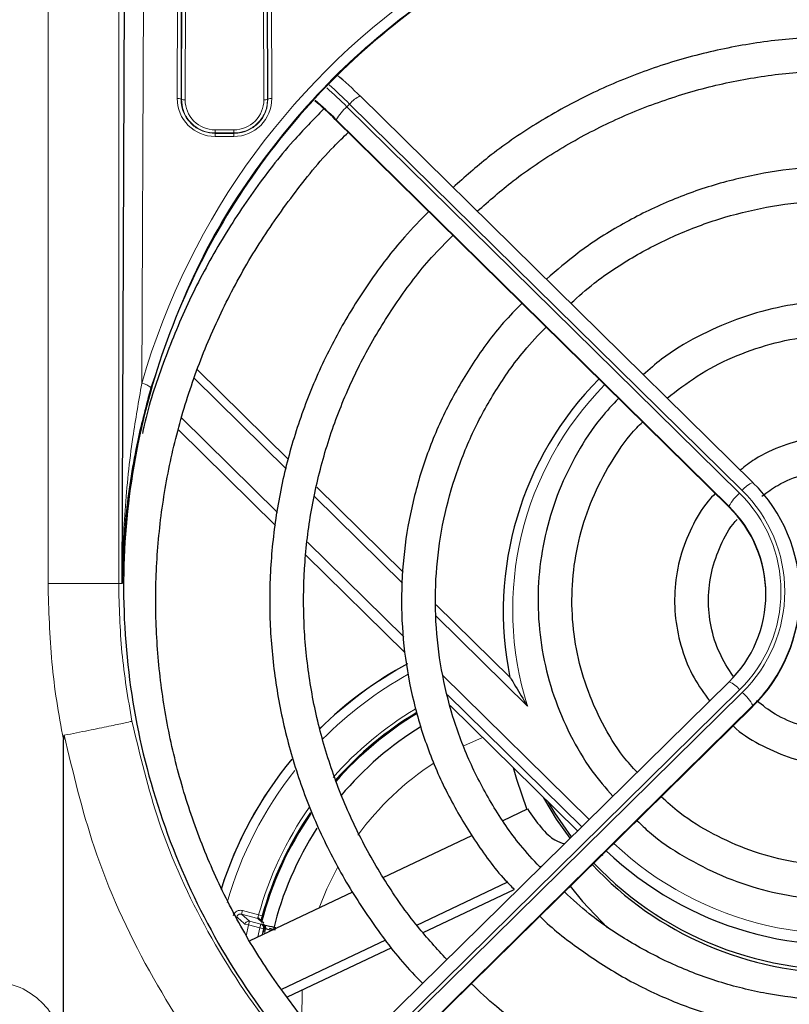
# Paper-space layout 'Blatt3' of a CAD drawing. Header units: millimetres. Extents: x 5 to 418, y 2 to 292.
# Tile 39 of 53: x 95 to 108, y 222 to 239. Entities that reach past the tile are written whole.
import ezdxf

# ---------------------------------------------------------------- set-up
doc = ezdxf.new("R2010")
doc.units = ezdxf.units.MM
doc.layers.add('SLD-0', color=7, linetype='Continuous')
doc.styles.add('SLDTEXTSTYLE0', font='TXT', dxfattribs={"width": 0.605})
doc.dimstyles.new('SLDDIMSTYLE0', dxfattribs={"dimtxt": 4.10931, "dimasz": 3.302, "dimexe": 0, "dimexo": 0.0625, "dimgap": 1.027327, "dimtad": 1, "dimlfac": 3, "dimrnd": 1e-09, "dimzin": 12, "dimdsep": 46, "dimtxsty": 'SLDTEXTSTYLE0', "dimsah": 1, "dimcen": 0.09, "dimadec": 0, "dimazin": 3, "dimtfac": 1, "dimtofl": 0, "dimtmove": 0, "dimatfit": 3, "dimfxl": 1, "dimfrac": 2, "dimtolj": 1, "dimtzin": 12, "dimarcsym": 0})

# ---------------------------------------------------------------- blocks, each defined once
blk = doc.blocks.new('_D_12')
at = {"layer": 'SLD-0', "color": 7}
for p, q in [((50.179, 236.805), (50.179, 265.771)), ((124.845, 236.805), (124.845, 265.771)), ((50.179, 264.771), (124.845, 264.771))]:
    blk.add_line(p, q, dxfattribs=at)
for points in [[(50.179, 264.771), (53.481, 264.263), (53.481, 265.279)], [(124.845, 264.771), (121.543, 265.279), (121.543, 264.263)]]:
    blk.add_solid(points, dxfattribs=at)
at = {"layer": 'SLD-0', "color": 7, "insert": (82.808, 270.228), "char_height": 4.2333, "attachment_point": 1, "style": 'SLDTEXTSTYLE0'}
blk.add_mtext('224', dxfattribs=at)

psp = doc.layouts.new('Blatt3')

# ---------------------------------------------------------------- linework, layer by layer
at = {"color": 7, "linetype": 'Continuous', "lineweight": 18}
for p, q in [((96.9241, 243.1874), (96.8821, 232.696)), ((97.509, 237.7403), (97.5257, 243.1874)), ((97.5924, 243.1759), (97.5756, 237.7288)), ((97.5822, 237.7288), (97.5987, 243.1122)), ((97.6654, 243.1006), (97.6488, 237.7172)), ((99.0416, 237.7172), (99.025, 243.1006)), ((99.0917, 243.1122), (99.1083, 237.7288)), ((99.1148, 237.7288), (99.098, 243.1759)), ((99.1647, 243.1874), (99.1815, 237.7403)), ((95.2221, 229.1512), (95.2221, 242.8655)), ((96.4722, 242.8684), (96.4722, 229.1512)), ((97.5756, 237.7288), (97.5822, 237.7288)), ((99.1148, 237.7288), (99.1083, 237.7288)), ((100.5602, 237.6422), (100.5131, 237.5958)), ((107.5096, 230.8), (100.5602, 237.6422)), ((100.5131, 237.5958), (107.4625, 230.7536)), ((100.305, 237.371), (107.2739, 230.5096)), ((107.2739, 230.5213), (100.3245, 237.3635)), ((98.1785, 237.1858), (98.1785, 237.1307)), ((98.1785, 237.1858), (98.5119, 237.1858)), ((98.1785, 237.1238), (98.1785, 237.1307)), ((98.5119, 237.1307), (98.1785, 237.1307)), ((98.1785, 237.1238), (98.5119, 237.1238)), ((98.1785, 237.1238), (98.1785, 237.0687)), ((98.5119, 237.1858), (98.5119, 237.1307)), ((98.5119, 237.1238), (98.5119, 237.1307)), ((98.5119, 237.1238), (98.5119, 237.0687)), ((98.5119, 237.0687), (98.1785, 237.0687)), ((99.4387, 231.1852), (97.8151, 232.7837)), ((97.5818, 232.0851), (99.2811, 230.412)), ((99.2485, 230.183), (97.5301, 231.8749)), ((101.4969, 229.1587), (99.9383, 230.6933)), ((107.2739, 230.5096), (107.2739, 230.5213)), ((99.8152, 229.8862), (101.5171, 228.2105)), ((101.5356, 227.9311), (99.7856, 229.6542)), ((96.4722, 229.1512), (95.2221, 229.1512)), ((96.4722, 229.1512), (96.5345, 229.1512)), ((103.7103, 226.9795), (102.0894, 228.5754)), ((102.2119, 227.5265), (104.8009, 224.9774)), ((107.4625, 227.2704), (100.5131, 220.4282)), ((100.5602, 220.3818), (107.5096, 227.224)), ((104.6682, 224.8468), (102.2953, 227.1832)), ((100.7292, 220.1186), (107.6982, 226.98)), ((107.6982, 226.9917), (100.7488, 220.1495)), ((107.6982, 226.98), (107.6982, 226.9917)), ((102.9129, 226.4292), (102.5835, 226.28)), ((105.0359, 224.339), (105.0359, 224.3559)), ((98.645, 223.2989), (98.6621, 223.3633)), ((98.6621, 223.3633), (98.949, 223.2874)), ((98.645, 223.2989), (98.7891, 223.1728)), ((98.9353, 223.2221), (98.645, 223.2989)), ((98.7891, 223.1728), (98.7721, 223.1084)), ((98.7891, 223.1728), (98.9886, 223.1201)), ((99.0143, 223.1529), (98.9353, 223.2221)), ((99.0133, 223.2697), (98.949, 223.2874)), ((98.7721, 223.1084), (98.7073, 223.1239)), ((98.7721, 223.1084), (98.7284, 222.9114)), ((98.9716, 223.0556), (98.7721, 223.1084)), ((98.9363, 222.8981), (98.9716, 223.0556)), ((98.9886, 223.1201), (98.9716, 223.0556)), ((99.0363, 223.0402), (98.9716, 223.0556)), ((99.0363, 223.0402), (99.0121, 222.934)), ((99.0367, 222.9752), (99.052, 223.0412)), ((99.0709, 223.0373), (99.0513, 222.9526))]:
    psp.add_line(p, q, dxfattribs=at)
at = {"color": 7, "linetype": 'Continuous', "lineweight": 25}
for p, q in [((96.5345, 229.1512), (96.5897, 242.9588)), ((107.6967, 230.9434), (100.7473, 237.7856)), ((100.305, 237.371), (100.3065, 237.3667)), ((100.3065, 237.3667), (107.2754, 230.5053)), ((99.4798, 231.3494), (97.8666, 232.9377)), ((101.5078, 229.3527), (99.9778, 230.8591)), ((107.6967, 230.9434), (107.6982, 230.939)), ((107.2739, 230.5096), (107.2754, 230.5053)), ((103.4002, 227.4895), (102.0909, 228.7786)), ((107.2754, 227.4138), (100.326, 220.5716)), ((102.3418, 226.9915), (104.5942, 224.7739)), ((107.6967, 226.9757), (107.6982, 226.98)), ((100.7278, 220.1142), (107.6967, 226.9757)), ((95.4952, 221.0841), (95.4952, 226.3928)), ((103.2805, 224.9579), (103.7097, 225.1614)), ((101.1557, 223.9504), (102.7259, 224.6949)), ((105.0273, 224.3474), (105.0359, 224.339)), ((103.9252, 224.1358), (103.9655, 224.1549)), ((101.7484, 223.1037), (103.3514, 223.8638)), ((98.7969, 222.832), (100.6146, 223.6938)), ((101.8596, 222.9729), (103.4726, 223.7377)), ((99.0409, 223.1389), (98.9622, 223.2078)), ((99.176, 223.0118), (99.0709, 223.0373)), ((99.1351, 223.0509), (99.2421, 223.0201)), ((99.3596, 221.9711), (101.1997, 222.8435)), ((99.4577, 221.834), (101.3076, 222.7111))]:
    psp.add_line(p, q, dxfattribs=at)
at = {"color": 7, "linetype": 'Continuous', "lineweight": 25, "flags": 128}
for points in [[(103.4559, 225.8946), (103.511, 225.692), (103.6962, 225.1549)], [(104.4619, 224.6437), (104.224, 224.9832), (103.9985, 225.3604)], [(104.4873, 224.6686), (104.1903, 225.0941), (104.0728, 225.2873)], [(104.465, 223.7938), (104.6823, 223.5231), (105.1267, 223.0557)]]:
    psp.add_lwpolyline(points, dxfattribs=at)
at = {"color": 7, "linetype": 'Continuous', "lineweight": 18, "flags": 128}
for points in [[(100.3508, 224.1398), (100.1565, 223.7478), (100.0214, 223.4126)], [(98.9886, 223.1201), (98.9955, 223.1205), (99.0043, 223.1211)], [(99.052, 223.0412), (99.0447, 223.0408), (99.0363, 223.0402)], [(99.7211, 221.9589), (99.7164, 221.4348), (99.7166, 221.4291)]]:
    psp.add_lwpolyline(points, dxfattribs=at)
at = {"color": 7, "linetype": 'Continuous', "lineweight": 25}
for centre, radius, start, end in [((96.2323, 233.2365), 6.4073, 45.17839, 50.22269), ((96.3426, 233.3834), 5.6215, 45.18213, 50.1755), ((95.6565, 232.6588), 6.6276, 45.22461, 49.61939), ((109.1282, 228.6603), 5.8487, 135.30064, 191.54242), ((105.7655, 228.9653), 2.7624, 314.39913, 45.60087), ((105.7503, 228.9653), 2.1777, 314.39913, 45.60087), ((105.7449, 228.9507), 2.1836, 0.07882, 45.55472), ((105.7587, 228.9575), 2.7699, 314.44528, 359.92118), ((104.8785, 221.651), 6.9167, 118.41456, 134.56041), ((104.8785, 221.651), 6.0845, 120.96246, 138.66144), ((104.8785, 221.651), 6.0667, 120.97917, 138.81035), ((104.8785, 221.651), 5.8333, 121.57693, 140.04651), ((104.8785, 221.651), 6.9167, 140.58229, 162.45945), ((104.8785, 221.651), 6.0667, 145.57184, 165.646), ((104.8785, 221.651), 6.0845, 145.4528, 164.57208), ((104.8785, 221.651), 5.8333, 147.10182, 166.32696), ((109.2769, 228.8147), 6.0611, 226.46333, 281.3418), ((109.2746, 228.3697), 6.0534, 223.47915, 276.84817), ((109.269, 228.3003), 6.0416, 223.04508, 270.36794), ((98.9871, 223.0567), 0.0667, 346.60314, 75.08806), ((99.0149, 223.0591), 0.0601, 338.75045, 63.25376)]:
    psp.add_arc(centre, radius, start, end, dxfattribs=at)
at = {"color": 7, "linetype": 'Continuous', "lineweight": 18}
for centre, radius, start, end in [((94.3133, 231.3249), 8.8844, 45.32093, 48.52985), ((94.103, 231.1043), 9.1229, 45.36156, 48.4528), ((100.9108, 237.3784), 0.4387, 111.87876, 143.04273), ((97.5244, 237.6317), 0.1098, 62.197, 98.0979), ((98.1785, 237.7383), 0.6696, 179.82365, 270), ((97.6334, 237.8258), 0.1098, 242.197, 278.0979), ((98.1785, 237.7156), 0.5297, 179.82365, 270), ((98.5119, 237.7383), 0.6696, 270, 0.17635), ((98.5119, 237.7156), 0.5297, 270, 0.17635), ((99.0571, 237.8258), 0.1098, 261.9021, 297.803), ((99.166, 237.6317), 0.1098, 81.9021, 117.803), ((101.0489, 236.9682), 0.8252, 130.48976, 151.38111), ((96.8405, 232.3964), 0.3025, 48.11463, 82.08698), ((109.1282, 228.6913), 5.6819, 135.51955, 197.53461), ((107.8602, 230.5363), 0.4387, 111.87876, 143.04273), ((107.9983, 230.1261), 0.8252, 130.48976, 151.38111), ((105.7571, 229.012), 2.4376, 314.39913, 45.60087), ((105.7588, 229.012), 2.5025, 314.39913, 45.60087), ((104.8785, 221.651), 6.9137, 118.40704, 134.56399), ((104.8785, 221.651), 6.7471, 119.09545, 135.31896), ((107.1119, 227.0066), 0.4387, 36.95727, 68.12124), ((106.9739, 226.5964), 0.8252, 28.61889, 49.51024), ((104.8785, 221.651), 6.1512, 120.87865, 138.57803), ((104.8785, 221.651), 6.9137, 140.60415, 162.47057), ((104.8785, 221.651), 5.1667, 123.21674, 143.84642), ((104.8785, 221.651), 6.7471, 141.60509, 164.0414), ((104.8785, 221.651), 6.1512, 144.92117, 164.57208), ((109.2787, 228.8439), 5.897, 226.7058, 287.14481), ((146.4424, 277.3777), 72.2643, 228.504948, 228.657137), ((98.7721, 223.1083), 0.0667, 75.23748, 166.54728), ((98.9183, 223.1577), 0.0666, 48.72404, 75.21891), ((98.9714, 223.0556), 0.0667, 346.64683, 75.08812)]:
    psp.add_arc(centre, radius, start, end, dxfattribs=at)
psp.add_ellipse((109.2785, 229.1285), major_axis=(0, 12.8996), ratio=0.999992, start_param=3.3920394, end_param=7.5737685, dxfattribs=at)
at = {"color": 7, "linetype": 'Continuous', "lineweight": 25}
for points, knots in [([(109.2785, 216.3799), (109.2119, 216.3803), (108.8784, 216.3819), (108.011, 216.424), (106.6762, 216.6138), (104.9598, 217.0869), (103.1593, 217.8809), (101.3881, 219.0479), (99.8244, 220.5025), (98.5316, 222.1853), (97.5253, 224.0814), (96.8512, 226.1162), (96.5248, 228.262), (96.566, 230.4269), (96.979, 232.5793), (97.7481, 234.6168), (98.8651, 236.5128), (100.2732, 238.171), (101.9565, 239.5765), (103.8242, 240.6587), (105.8603, 241.4146), (107.9582, 241.8112), (110.1049, 241.8521), (112.1976, 241.5407), (114.2233, 240.8827), (116.0939, 239.9091), (117.7928, 238.6286), (119.2494, 237.0925), (120.4439, 235.3167), (121.3241, 233.37), (121.8724, 231.2778), (122.0598, 229.1268), (121.8782, 226.9484), (121.331, 224.8429), (120.4231, 222.8396), (119.1984, 221.0387), (117.6713, 219.4591), (115.9234, 218.1818), (113.9718, 217.2111), (112.1734, 216.6747), (110.5898, 216.4192), (109.7172, 216.3931), (109.2785, 216.3799)], [0, 0, 0, 0, 0.0024859, 0.0124341, 0.0323611, 0.0526233, 0.0787189, 0.1055704, 0.1317054, 0.1585771, 0.1850965, 0.2123645, 0.2392479, 0.2668998, 0.2939679, 0.3218249, 0.3488094, 0.3765943, 0.4032605, 0.4307236, 0.4569832, 0.4840228, 0.5099717, 0.5366786, 0.5625444, 0.5891513, 0.6151906, 0.6419657, 0.6683598, 0.6954976, 0.7222802, 0.7498247, 0.776862, 0.8046825, 0.8317223, 0.8595604, 0.8863436, 0.9139265, 0.9403107, 0.9674812, 0.9836518, 1, 1, 1, 1]), ([(109.2785, 238.8361), (109.0949, 238.8331), (108.5671, 238.8246), (107.698, 238.7306), (106.6853, 238.5219), (105.6996, 238.2111), (104.7505, 237.8041), (103.8506, 237.3016), (103.056, 236.7588), (102.5965, 236.3483), (102.3924, 236.1659)], [0, 0, 0, 0, 0.0727033, 0.2090478, 0.3454347, 0.4818201, 0.6182021, 0.7545792, 0.8909499, 1, 1, 1, 1]), ([(102.8196, 235.7452), (103.0281, 235.9288), (103.4856, 236.3317), (104.2721, 236.8565), (105.1516, 237.3312), (106.0786, 237.71), (107.0405, 237.9919), (108.0271, 238.1718), (108.7776, 238.232), (109.195, 238.2354), (109.2785, 238.2361)], [0, 0, 0, 0, 0.1181248, 0.2592458, 0.400356, 0.5414562, 0.6825476, 0.8236318, 0.9647104, 1, 1, 1, 1]), ([(100.1042, 237.5591), (99.9201, 237.3704), (99.4682, 236.9072), (98.8393, 236.0905), (98.2135, 235.1289), (97.6794, 234.1135), (97.2504, 233.0531), (96.9896, 232.2812), (96.9031, 231.8597), (96.8931, 231.8111)], [0, 0, 0, 0, 0.1181925, 0.2900934, 0.4619857, 0.6338695, 0.8057453, 0.9776137, 1, 1, 1, 1]), ([(100.4234, 220.6675), (100.4209, 220.67), (100.1479, 220.9308), (99.6733, 221.5162), (99.014, 222.4204), (98.4527, 223.3893), (97.9827, 224.4031), (97.6112, 225.4562), (97.3407, 226.5386), (97.1736, 227.6412), (97.1114, 228.7542), (97.1546, 229.8682), (97.3029, 230.9734), (97.5551, 232.0602), (97.9087, 233.1193), (98.3612, 234.1411), (98.9069, 235.1185), (99.5478, 236.0364), (100.0936, 236.7135), (100.4488, 237.0577), (100.5352, 237.1414)], [0, 0, 0, 0, 0.000573, 0.0617916, 0.1230137, 0.1842392, 0.2454681, 0.3067002, 0.3679351, 0.4291726, 0.4904119, 0.5516525, 0.6128935, 0.6741342, 0.7353739, 0.7966119, 0.8578477, 0.9190808, 0.9803108, 1, 1, 1, 1]), ([(109.2785, 236.5388), (109.1168, 236.5358), (108.653, 236.5272), (107.8908, 236.4329), (107.0078, 236.2242), (106.1548, 235.915), (105.346, 235.5086), (104.6333, 235.0533), (104.2252, 234.698), (104.0437, 234.54)], [0, 0, 0, 0, 0.084475, 0.2422675, 0.4001235, 0.5579764, 0.715823, 0.87366, 1, 1, 1, 1]), ([(104.475, 234.1154), (104.6103, 234.2361), (104.9608, 234.5487), (105.6015, 234.9623), (106.3756, 235.357), (107.195, 235.6537), (108.0439, 235.8507), (108.744, 235.9306), (109.1563, 235.9369), (109.2785, 235.9388)], [0, 0, 0, 0, 0.1039539, 0.2692789, 0.4345844, 0.5998721, 0.7651446, 0.9304052, 1, 1, 1, 1]), ([(101.9591, 235.7395), (101.8138, 235.5914), (101.4292, 235.1991), (100.8939, 234.4857), (100.3525, 233.6177), (99.9073, 232.6971), (99.5587, 231.7375), (99.3113, 230.7477), (99.1674, 229.7383), (99.1286, 228.7198), (99.1952, 227.7027), (99.3667, 226.6975), (99.641, 225.7147), (100.0159, 224.765), (100.4852, 223.8561), (101.0526, 223.0054), (101.5127, 222.4095), (101.8045, 222.1222), (101.8527, 222.0748)], [0, 0, 0, 0, 0.0410016, 0.1085639, 0.1761214, 0.2436742, 0.3112227, 0.3787672, 0.4463085, 0.5138475, 0.581385, 0.648922, 0.7164594, 0.7839981, 0.8515392, 0.9190835, 0.9866316, 1, 1, 1, 1]), ([(102.2808, 222.4963), (102.1054, 222.687), (101.7058, 223.1216), (101.1787, 223.8779), (100.6908, 224.7402), (100.3, 225.6501), (100.0077, 226.5948), (99.818, 227.5647), (99.7327, 228.5488), (99.7528, 229.5363), (99.8781, 230.5164), (100.1072, 231.4781), (100.4379, 232.4106), (100.8652, 233.3048), (101.3891, 234.1464), (101.897, 234.8231), (102.2586, 235.1885), (102.387, 235.3183)], [0, 0, 0, 0, 0.0545654, 0.1243162, 0.1940728, 0.2638351, 0.3336026, 0.4033747, 0.4731504, 0.5429288, 0.6127085, 0.6824878, 0.7522654, 0.8220401, 0.891811, 0.9615772, 1, 1, 1, 1]), ([(109.2785, 234.1594), (109.1431, 234.1564), (108.7568, 234.1477), (108.1241, 234.0527), (107.3985, 233.845), (106.7127, 233.5344), (106.1589, 233.2025), (105.8649, 232.9446), (105.7587, 232.8515)], [0, 0, 0, 0, 0.1056552, 0.301469, 0.4973966, 0.6933162, 0.8892194, 1, 1, 1, 1]), ([(103.61, 234.1141), (103.4999, 234.0023), (103.1793, 233.6766), (102.7348, 233.0624), (102.2801, 232.2886), (101.9239, 231.4649), (101.666, 230.6069), (101.5111, 229.7251), (101.461, 228.8316), (101.5165, 227.9385), (101.6766, 227.0576), (101.9398, 226.2015), (102.3004, 225.3796), (102.7613, 224.6103), (103.1563, 224.0598), (103.4195, 223.7918), (103.4726, 223.7377)], [0, 0, 0, 0, 0.0409534, 0.1192507, 0.1975399, 0.2758212, 0.3540952, 0.4323629, 0.5106258, 0.5888859, 0.6671446, 0.7454039, 0.8236656, 0.9019317, 0.9802036, 1, 1, 1, 1]), ([(103.9252, 224.1358), (103.808, 224.2626), (103.4955, 224.6008), (103.079, 225.2236), (102.676, 225.9841), (102.373, 226.7896), (102.17, 227.6246), (102.0711, 228.4778), (102.0776, 229.3365), (102.1893, 230.1882), (102.405, 231.0203), (102.7203, 231.8215), (103.1346, 232.5765), (103.5726, 233.2082), (103.9041, 233.5553), (104.0366, 233.6941)], [0, 0, 0, 0, 0.0488671, 0.1303657, 0.2118747, 0.2933939, 0.3749223, 0.4564585, 0.5380002, 0.619545, 0.7010893, 0.7826305, 0.864166, 0.9456941, 1, 1, 1, 1]), ([(106.1811, 232.4356), (106.3545, 232.5709), (106.7134, 232.851), (107.3317, 233.1698), (108.001, 233.4057), (108.6567, 233.5377), (109.0859, 233.5527), (109.2785, 233.5594)], [0, 0, 0, 0, 0.196762, 0.4074117, 0.6180169, 0.8285847, 1, 1, 1, 1]), ([(97.0424, 232.6216), (96.9599, 232.3093), (96.7657, 231.5751), (96.5897, 230.424), (96.5383, 229.5809), (96.5345, 229.1553), (96.5345, 229.1512)], [0, 0, 0, 0, 0.2679716, 0.6301315, 0.9964176, 1, 1, 1, 1]), ([(105.3195, 232.431), (105.2135, 232.3186), (104.9366, 232.0246), (104.5807, 231.475), (104.2527, 230.8053), (104.0264, 230.0946), (103.902, 229.3604), (103.883, 228.6162), (103.9696, 227.8769), (104.1594, 227.1562), (104.4518, 226.4708), (104.8016, 225.8715), (105.0901, 225.5345), (105.2166, 225.3867)], [0, 0, 0, 0, 0.0595985, 0.1557922, 0.2519685, 0.3481284, 0.444274, 0.5404089, 0.6365378, 0.7326645, 0.8287938, 0.9249308, 1, 1, 1, 1]), ([(105.6478, 225.8113), (105.5664, 225.9017), (105.3281, 226.1664), (105.0235, 226.6746), (104.739, 227.3152), (104.5583, 227.9932), (104.4805, 228.6893), (104.5084, 229.3894), (104.6417, 230.0774), (104.8754, 230.7401), (105.2126, 231.3551), (105.5077, 231.7832), (105.7104, 231.9796), (105.7444, 232.0126)], [0, 0, 0, 0, 0.05330867, 0.15612926, 0.25897485, 0.36184432, 0.4647341, 0.56763849, 0.67054945, 0.77345708, 0.87635385, 0.97923354, 1, 1, 1, 1]), ([(111.0822, 231.1618), (111.0274, 231.2074), (110.8302, 231.3717), (110.4262, 231.5668), (109.8925, 231.7355), (109.333, 231.7966), (108.7717, 231.7555), (108.2309, 231.6071), (107.7894, 231.4081), (107.5592, 231.2274), (107.4752, 231.1615)], [0, 0, 0, 0, 0.0551314, 0.1987371, 0.342404, 0.4861249, 0.629886, 0.7736663, 0.9174411, 1, 1, 1, 1]), ([(107.8585, 230.7007), (107.949, 230.7678), (108.1728, 230.9334), (108.593, 231.0961), (109.0849, 231.19), (109.5885, 231.1782), (110.0739, 231.0594), (110.4515, 230.8973), (110.6371, 230.748), (110.694, 230.7023)], [0, 0, 0, 0, 0.1111148, 0.2746058, 0.4379963, 0.6013154, 0.7646004, 0.9278829, 1, 1, 1, 1]), ([(107.0307, 230.7462), (106.9887, 230.7026), (106.8182, 230.5255), (106.6027, 230.1477), (106.3992, 229.6326), (106.3038, 229.0853), (106.3119, 228.5307), (106.4278, 227.9891), (106.6293, 227.4914), (106.8342, 227.2079), (106.9307, 227.0744)], [0, 0, 0, 0, 0.0452987, 0.1839766, 0.3225941, 0.4611554, 0.5996737, 0.7381688, 0.8766578, 1, 1, 1, 1]), ([(107.3458, 227.5161), (107.2609, 227.6489), (107.0872, 227.9206), (106.9432, 228.3883), (106.8944, 228.8785), (106.9513, 229.371), (107.1194, 229.8334), (107.2836, 230.1456), (107.4103, 230.2768), (107.4222, 230.2892)], [0, 0, 0, 0, 0.1576799, 0.3225562, 0.4875481, 0.652622, 0.8177165, 0.9827681, 1, 1, 1, 1]), ([(103.3978, 227.4901), (103.3982, 227.4905), (103.399, 227.4915), (103.4066, 227.4816), (103.43, 227.4458), (103.5176, 227.2995), (103.617, 227.1318), (103.6984, 226.9989), (103.7099, 226.9801), (103.7103, 226.9795)], [0, 0, 0, 0, 0.0278674, 0.0623947, 0.1229862, 0.3040573, 0.9014966, 0.9967873, 1, 1, 1, 1]), ([(109.2785, 226.529), (109.1963, 226.5315), (108.948, 226.5391), (108.5408, 226.6294), (108.1061, 226.8105), (107.8699, 226.9951), (107.764, 227.0778)], [0, 0, 0, 0, 0.1496213, 0.4518331, 0.7544556, 1, 1, 1, 1]), ([(107.3489, 226.6332), (107.3504, 226.6317), (107.4815, 226.4982), (107.8077, 226.3023), (108.3132, 226.0689), (108.8151, 225.9482), (109.14, 225.9347), (109.2785, 225.929)], [0, 0, 0, 0, 0.0030642, 0.2692416, 0.5355334, 0.8019355, 1, 1, 1, 1]), ([(95.5087, 226.4671), (95.5081, 226.4668), (95.5066, 226.4664), (95.5043, 226.4642), (95.4997, 226.4559), (95.4958, 226.4313), (95.4955, 226.4086), (95.4952, 226.3928)], [0, 0, 0, 0, 0.0253953, 0.0588579, 0.1210124, 0.3883548, 1, 1, 1, 1]), ([(112.4839, 225.3772), (112.432, 225.3267), (112.212, 225.1124), (111.753, 224.8132), (111.1216, 224.4929), (110.4444, 224.274), (109.743, 224.1544), (109.0311, 224.1386), (108.3249, 224.2266), (107.639, 224.4155), (106.9922, 224.7053), (106.4625, 225.0266), (106.1812, 225.2811), (106.0741, 225.378)], [0, 0, 0, 0, 0.0310738, 0.1319051, 0.2327134, 0.3335009, 0.4342712, 0.5350291, 0.6357802, 0.7365289, 0.8372813, 0.9380435, 1, 1, 1, 1]), ([(103.7097, 225.1614), (103.7882, 225.0468), (103.9458, 224.8169), (104.1905, 224.5898), (104.3103, 224.5619), (104.3658, 224.549)], [0, 0, 0, 0, 0.347171, 0.6972114, 1, 1, 1, 1]), ([(105.6493, 224.9533), (105.7208, 224.8844), (105.972, 224.6426), (106.4753, 224.3099), (107.143, 223.9649), (107.857, 223.7202), (108.5978, 223.5746), (109.3522, 223.5328), (110.1052, 223.5949), (110.8417, 223.7604), (111.5494, 224.0239), (112.2058, 224.3889), (112.6553, 224.6956), (112.8597, 224.8998), (112.8877, 224.9278)], [0, 0, 0, 0, 0.0376835, 0.1323664, 0.2270661, 0.3217817, 0.4165112, 0.5112517, 0.6059998, 0.7007506, 0.7954993, 0.8902418, 0.9849741, 1, 1, 1, 1]), ([(114.1955, 223.692), (114.0307, 223.5431), (113.6519, 223.201), (112.9802, 222.7604), (112.2072, 222.3633), (111.3892, 222.0635), (110.5409, 221.8624), (109.6741, 221.7636), (108.8016, 221.7685), (107.936, 221.8769), (107.0902, 222.0874), (106.2758, 222.396), (105.5079, 222.802), (104.8626, 223.2336), (104.5069, 223.5612), (104.3632, 223.6935)], [0, 0, 0, 0, 0.0618858, 0.1422444, 0.2225934, 0.3029337, 0.3832666, 0.4635937, 0.5439167, 0.6242377, 0.7045581, 0.7848801, 0.8652058, 0.9455373, 1, 1, 1, 1]), ([(98.9822, 223.1903), (98.9816, 223.1925), (98.9792, 223.2013), (98.9678, 223.2143), (98.9532, 223.2244), (98.9417, 223.2291), (98.9369, 223.2304), (98.9351, 223.2308)], [0, 0, 0, 0, 0.1161654, 0.4480845, 0.7800102, 0.9187497, 1, 1, 1, 1]), ([(99.0133, 223.2697), (99.0094, 223.2555), (99.0017, 223.2272), (98.994, 223.1967), (98.9912, 223.1852), (98.9907, 223.1829)], [0, 0, 0, 0, 0.4437896, 0.8885843, 1, 1, 1, 1]), ([(103.9276, 223.2647), (103.9312, 223.261), (104.1424, 223.0411), (104.629, 222.6727), (105.3818, 222.1756), (106.1962, 221.7774), (107.0499, 221.4724), (107.9343, 221.2677), (108.8368, 221.1652), (109.7453, 221.1667), (110.6475, 221.2719), (111.5312, 221.4797), (112.3849, 221.7867), (113.1952, 222.1906), (113.9549, 222.6771), (114.4056, 223.0695), (114.6296, 223.2645)], [0, 0, 0, 0, 0.0013212, 0.0781845, 0.1550556, 0.2319344, 0.3088204, 0.3857127, 0.4626101, 0.5395113, 0.6164147, 0.6933183, 0.7702204, 0.8471195, 0.9240139, 1, 1, 1, 1]), ([(99.0419, 223.1127), (99.0403, 223.1131), (99.0286, 223.116), (99.011, 223.1201), (99.0065, 223.1208), (99.0043, 223.1211)], [0, 0, 0, 0, 0.0760609, 0.538032, 1, 1, 1, 1]), ([(99.0419, 223.1127), (99.11, 223.096), (99.2014, 223.0736), (99.2453, 223.0643), (99.2565, 223.0619)], [0, 0, 0, 0, 0.7447731, 1, 1, 1, 1]), ([(115.8723, 222.0852), (115.65, 221.8842), (115.1816, 221.4608), (114.3843, 220.9132), (113.5105, 220.4282), (112.5883, 220.0381), (111.63, 219.7449), (110.6457, 219.5524), (109.6463, 219.4626), (108.6429, 219.4765), (107.6465, 219.5939), (106.6681, 219.8134), (105.7188, 220.1331), (104.8079, 220.548), (103.9496, 221.058), (103.2451, 221.5649), (102.8589, 221.9311), (102.7133, 222.0691)], [0, 0, 0, 0, 0.0622645, 0.1312061, 0.2001424, 0.2690738, 0.3380008, 0.4069242, 0.4758448, 0.5447635, 0.6136812, 0.6825987, 0.7515171, 0.8204373, 0.8893604, 0.9582872, 1, 1, 1, 1])]:
    psp.add_open_spline(points, degree=3, knots=knots, dxfattribs=at)
at = {"color": 7, "linetype": 'Continuous', "lineweight": 18}
for points, knots in [([(112.4344, 216.7638), (112.5417, 216.7922), (113.0788, 216.9344), (114.2684, 217.3435), (115.9419, 218.1792), (117.6553, 219.4319), (119.1467, 220.9604), (120.3575, 222.7042), (121.2729, 224.6496), (121.8491, 226.7201), (122.0713, 228.8851), (121.9239, 231.0504), (121.4045, 233.1845), (120.5345, 235.1846), (119.3239, 237.0253), (117.8352, 238.6127), (116.0846, 239.9338), (114.167, 240.9229), (112.0978, 241.5783), (109.9843, 241.8728), (107.8392, 241.8103), (105.764, 241.399), (103.7714, 240.6448), (101.948, 239.582), (100.3085, 238.2205), (98.9146, 236.5944), (97.7633, 234.72), (97.2851, 233.328), (97.0424, 232.6216)], [0, 0, 0, 0, 0.0062192, 0.0311287, 0.070375, 0.110756, 0.1499983, 0.1903399, 0.230279, 0.2713466, 0.3118119, 0.3534368, 0.3941285, 0.4360096, 0.4765155, 0.5182252, 0.5582119, 0.5993938, 0.6387673, 0.6793084, 0.7182509, 0.7583277, 0.7972015, 0.8371861, 0.8763732, 0.9166658, 0.957714, 1, 1, 1, 1]), ([(97.5756, 237.7288), (97.5783, 237.6848), (97.5853, 237.5724), (97.6574, 237.4011), (97.7961, 237.246), (97.9779, 237.1431), (98.1125, 237.1301), (98.1785, 237.1238)], [0, 0, 0, 0, 0.140577, 0.3596491, 0.5782812, 0.793328, 1, 1, 1, 1]), ([(98.1785, 237.1307), (98.1337, 237.1337), (98.0226, 237.1412), (97.8556, 237.213), (97.7056, 237.3465), (97.602, 237.525), (97.5889, 237.6602), (97.5822, 237.7288)], [0, 0, 0, 0, 0.1427621, 0.3540842, 0.5656529, 0.7794612, 1, 1, 1, 1]), ([(98.5119, 237.1238), (98.5567, 237.1267), (98.6682, 237.1341), (98.8361, 237.2057), (98.9876, 237.3392), (99.0941, 237.5198), (99.1078, 237.6577), (99.1148, 237.7288)], [0, 0, 0, 0, 0.1406687, 0.350246, 0.5602052, 0.7735895, 1, 1, 1, 1]), ([(99.1083, 237.7288), (99.1054, 237.6845), (99.0984, 237.5729), (99.0263, 237.4037), (98.8896, 237.2513), (98.7104, 237.1498), (98.5773, 237.137), (98.5119, 237.1307)], [0, 0, 0, 0, 0.1427006, 0.3600992, 0.5772283, 0.7920577, 1, 1, 1, 1]), ([(96.5345, 229.1512), (96.5345, 229.1554), (96.5376, 229.5879), (96.5732, 230.4508), (96.6928, 231.6263), (96.8259, 232.3785), (96.8821, 232.696)], [0, 0, 0, 0, 0.0036051, 0.3674743, 0.7329757, 1, 1, 1, 1]), ([(95.4952, 226.3928), (95.4952, 226.3928), (95.4049, 226.8441), (95.2615, 227.7608), (95.2352, 228.6862), (95.2221, 229.1512)], [0, 0, 0, 0, 0.0000072, 0.497555, 1, 1, 1, 1]), ([(96.4722, 229.1512), (96.4819, 228.7447), (96.5014, 227.9279), (96.6375, 227.1223), (96.7059, 226.7177)], [0, 0, 0, 0, 0.4976939, 1, 1, 1, 1]), ([(96.7059, 226.7177), (96.7052, 226.7173), (96.7035, 226.7162), (96.683, 226.7094), (96.5847, 226.6857), (96.3161, 226.6285), (95.945, 226.5528), (95.6541, 226.4956), (95.5087, 226.4671)], [0, 0, 0, 0, 0.0324131, 0.0795249, 0.3096442, 0.5397629, 0.7698815, 1, 1, 1, 1]), ([(96.7059, 226.7177), (96.8494, 226.1156), (97.1568, 224.8255), (98.0136, 222.9484), (99.2006, 221.1586), (100.6914, 219.5795), (102.4114, 218.2806), (104.3451, 217.2823), (105.9678, 216.7549), (106.938, 216.5763), (107.1897, 216.5299)], [0, 0, 0, 0, 0.1192056, 0.2554405, 0.3956076, 0.5322288, 0.6727904, 0.8097196, 0.9506316, 1, 1, 1, 1]), ([(103.0449, 216.4978), (102.6286, 216.7219), (101.5268, 217.3148), (99.8911, 218.5717), (98.2669, 220.2924), (96.9514, 222.2843), (96.0075, 224.3556), (95.6659, 225.8015), (95.5087, 226.4671)], [0, 0, 0, 0, 0.1095757, 0.290024, 0.4756951, 0.6561242, 0.8417127, 1, 1, 1, 1]), ([(98.6621, 223.3633), (98.6519, 223.3653), (98.6271, 223.37), (98.5863, 223.3637), (98.5462, 223.3428), (98.5141, 223.3097), (98.5039, 223.2814), (98.4988, 223.2672)], [0, 0, 0, 0, 0.1472717, 0.3604846, 0.5736373, 0.7868195, 1, 1, 1, 1]), ([(98.645, 223.2989), (98.64, 223.2998), (98.6275, 223.3022), (98.6071, 223.2991), (98.587, 223.2886), (98.571, 223.2721), (98.5659, 223.2579), (98.5633, 223.2509)], [0, 0, 0, 0, 0.1474277, 0.3607302, 0.5738293, 0.786894, 1, 1, 1, 1]), ([(98.9353, 223.2221), (98.9349, 223.223), (98.9345, 223.2243), (98.935, 223.2293), (98.9351, 223.2308)], [0, 0, 0, 0, 0.6865951, 1, 1, 1, 1]), ([(98.9351, 223.2308), (98.9353, 223.2314), (98.936, 223.2356), (98.9383, 223.2464), (98.943, 223.2657), (98.947, 223.2802), (98.949, 223.2874)], [0, 0, 0, 0, 0.048064, 0.3654974, 0.6827598, 1, 1, 1, 1]), ([(99.0709, 223.0373), (99.0701, 223.0375), (99.0643, 223.039), (99.0554, 223.041), (99.0532, 223.0411), (99.052, 223.0412)], [0, 0, 0, 0, 0.0760553, 0.5379845, 1, 1, 1, 1]), ([(94.1818, 222.1149), (94.332, 222.0999), (94.6324, 222.0701), (95.0322, 221.8394), (95.3356, 221.5003), (95.4545, 221.2104), (95.487, 221.0574), (95.4884, 221.0507)], [0, 0, 0, 0, 0.2473762, 0.4946467, 0.7418017, 0.9886825, 1, 1, 1, 1])]:
    psp.add_open_spline(points, degree=3, knots=knots, dxfattribs=at)

# ---------------------------------------------------------------- dimensions: what is measured, and where the dimension line sits
at = {"layer": 'SLD-0', "color": 7}
dim = psp.add_linear_dim(base=(124.8451, 264.771), p1=(50.1786, 236.8048), p2=(124.8451, 236.8048), dimstyle='SLDDIMSTYLE0', dxfattribs=at)
dim.commit()
dim.dimension.update_dxf_attribs({"geometry": '_D_12', "text_midpoint": (87.5119, 264.771), "dimtype": 160})

doc.saveas('drawing.dxf')
